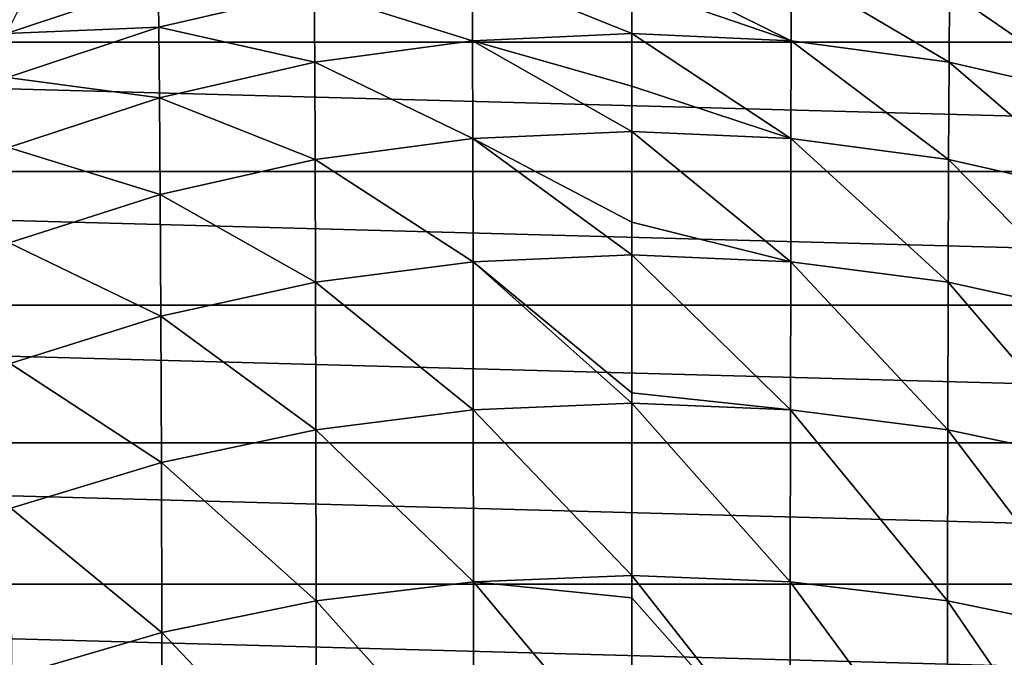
# Model space of a CAD drawing. Header units: metres. Extents: x -25 to 70, y -235 to 25.
# Tile 54 of 89: x -5.47 to 3.33, y 8.73 to 14.43. Entities that reach past the tile are written whole.
import ezdxf

# ---------------------------------------------------------------- set-up
doc = ezdxf.new("R2010")
doc.units = ezdxf.units.M
doc.layers.add('solid_10481012', color=7, linetype='CONTINUOUS')

msp = doc.modelspace()

# ---------------------------------------------------------------- linework, layer by layer
at = {"layer": 'solid_10481012'}
for points in [[(-20.981876, 14.22615), (-20.180984, 15.341129), (20.981876, 14.22615)], [(-20.180984, 15.341129), (20.180984, 15.341129), (20.981876, 14.22615)], [(2.838858, 14.681704, 294.453461), (4.227963, 14.358468, 294.405792), (2.843304, 15.08023, 291.068909)], [(4.227963, 14.358468, 294.405792), (4.234586, 14.75386, 291.0448), (2.843304, 15.08023, 291.068909)], [(-1.423395, 14.237262, 297.814209), (-1.425501, 14.876669, 294.482239), (-2.838858, 14.681704, 294.453461)], [(-1.425501, 14.876669, 294.482239), (0, 14.301125, 297.830444), (0, 14.725494, 295.773865)], [(-1.423395, 14.237262, 297.814209), (0, 14.301125, 297.830444), (-1.425501, 14.876669, 294.482239)], [(1.423395, 14.237262, 297.814209), (1.425501, 14.876669, 294.482239), (0, 14.941898, 294.492096)], [(0, 14.725494, 295.773865), (1.423395, 14.237262, 297.814209), (0, 14.941898, 294.492096)], [(1.423395, 14.237262, 297.814209), (2.834666, 14.045202, 297.771362), (1.425501, 14.876669, 294.482239)], [(2.834666, 14.045202, 297.771362), (2.838858, 14.681704, 294.453461), (1.425501, 14.876669, 294.482239)], [(-5.589772, 14.300921, 291.011322), (-4.234586, 14.75386, 291.0448), (-5.494661, 14.492566, 287.635529)], [(-4.227963, 14.358468, 294.405792), (-4.234586, 14.75386, 291.0448), (-5.589772, 14.300921, 291.011322)], [(-4.227963, 14.358468, 294.405792), (-2.838858, 14.681704, 294.453461), (-4.234586, 14.75386, 291.0448)], [(0, 14.725494, 295.773865), (0, 14.301125, 297.830444), (1.423395, 14.237262, 297.814209)], [(-2.834666, 14.045202, 297.771362), (-2.838858, 14.681704, 294.453461), (-4.227963, 14.358468, 294.405792)], [(-2.834666, 14.045202, 297.771362), (-1.423395, 14.237262, 297.814209), (-2.838858, 14.681704, 294.453461)], [(2.834666, 14.045202, 297.771362), (4.22172, 13.726782, 297.700287), (2.838858, 14.681704, 294.453461)], [(4.22172, 13.726782, 297.700287), (4.227963, 14.358468, 294.405792), (2.838858, 14.681704, 294.453461)], [(-5.58103, 13.90988, 294.33963), (-4.227963, 14.358468, 294.405792), (-5.589772, 14.300921, 291.011322)], [(-4.22172, 13.726782, 297.700287), (-4.227963, 14.358468, 294.405792), (-5.58103, 13.90988, 294.33963)], [(-4.22172, 13.726782, 297.700287), (-2.834666, 14.045202, 297.771362), (-4.227963, 14.358468, 294.405792)], [(-1.423395, 14.237262, 297.814209), (0, 13.831534, 299.695374), (0, 14.301125, 297.830444)], [(1.421418, 13.364257, 301.065948), (1.423395, 14.237262, 297.814209), (0, 14.301125, 297.830444)], [(0, 13.831534, 299.695374), (1.421418, 13.364257, 301.065948), (0, 14.301125, 297.830444)], [(-21.721331, 13.069289), (-20.981876, 14.22615), (21.721331, 13.069289)], [(-20.981876, 14.22615), (20.981876, 14.22615), (21.721331, 13.069289)], [(-1.421418, 13.364257, 301.065948), (-1.423395, 14.237262, 297.814209), (-2.834666, 14.045202, 297.771362)], [(-1.423395, 14.237262, 297.814209), (0, 13.426738, 301.086578), (0, 13.831534, 299.695374)], [(-1.421418, 13.364257, 301.065948), (0, 13.426738, 301.086578), (-1.423395, 14.237262, 297.814209)], [(1.421418, 13.364257, 301.065948), (2.830728, 13.17611, 301.009186), (1.423395, 14.237262, 297.814209)], [(2.830728, 13.17611, 301.009186), (2.834666, 14.045202, 297.771362), (1.423395, 14.237262, 297.814209)], [(-2.830728, 13.17611, 301.009186), (-2.834666, 14.045202, 297.771362), (-4.22172, 13.726782, 297.700287)], [(-2.830728, 13.17611, 301.009186), (-1.421418, 13.364257, 301.065948), (-2.834666, 14.045202, 297.771362)], [(2.830728, 13.17611, 301.009186), (4.215855, 12.864178, 300.9151), (2.834666, 14.045202, 297.771362)], [(4.215855, 12.864178, 300.9151), (4.22172, 13.726782, 297.700287), (2.834666, 14.045202, 297.771362)], [(-5.572788, 13.284877, 297.601685), (-4.22172, 13.726782, 297.700287), (-5.58103, 13.90988, 294.33963)], [(0, 13.831534, 299.695374), (0, 13.426738, 301.086578), (1.421418, 13.364257, 301.065948)], [(-4.215855, 12.864178, 300.9151), (-4.22172, 13.726782, 297.700287), (-5.572788, 13.284877, 297.601685)], [(-4.215855, 12.864178, 300.9151), (-2.830728, 13.17611, 301.009186), (-4.22172, 13.726782, 297.700287)], [(-1.421418, 13.364257, 301.065948), (0, 12.617687, 303.475983), (0, 13.426738, 301.086578)], [(1.419568, 12.263054, 304.223969), (1.421418, 13.364257, 301.065948), (0, 13.426738, 301.086578)], [(0, 12.617687, 303.475983), (1.419568, 12.263054, 304.223969), (0, 13.426738, 301.086578)], [(-1.419568, 12.263054, 304.223969), (-1.421418, 13.364257, 301.065948), (-2.830728, 13.17611, 301.009186)], [(-1.421418, 13.364257, 301.065948), (0, 12.324535, 304.247162), (0, 12.617687, 303.475983)], [(-1.419568, 12.263054, 304.223969), (0, 12.324535, 304.247162), (-1.421418, 13.364257, 301.065948)], [(1.419568, 12.263054, 304.223969), (2.827044, 12.079823, 304.153625), (1.421418, 13.364257, 301.065948)], [(2.827044, 12.079823, 304.153625), (2.830728, 13.17611, 301.009186), (1.421418, 13.364257, 301.065948)], [(-5.565046, 12.431277, 300.784515), (-4.215855, 12.864178, 300.9151), (-5.572788, 13.284877, 297.601685)], [(-2.827044, 12.079823, 304.153625), (-2.830728, 13.17611, 301.009186), (-4.215855, 12.864178, 300.9151)], [(-2.827044, 12.079823, 304.153625), (-1.419568, 12.263054, 304.223969), (-2.830728, 13.17611, 301.009186)], [(2.827044, 12.079823, 304.153625), (4.210369, 11.776042, 304.036987), (2.830728, 13.17611, 301.009186)], [(4.210369, 11.776042, 304.036987), (4.215855, 12.864178, 300.9151), (2.830728, 13.17611, 301.009186)], [(-22.397039, 11.874133), (-21.721331, 13.069289), (22.397039, 11.874133)], [(-21.721331, 13.069289), (21.721331, 13.069289), (22.397039, 11.874133)], [(-4.210369, 11.776042, 304.036987), (-4.215855, 12.864178, 300.9151), (-5.565046, 12.431277, 300.784515)], [(-4.210369, 11.776042, 304.036987), (-2.827044, 12.079823, 304.153625), (-4.215855, 12.864178, 300.9151)], [(0, 12.617687, 303.475983), (0, 12.324535, 304.247162), (1.419568, 12.263054, 304.223969)], [(-5.557805, 11.354453, 303.875092), (-4.210369, 11.776042, 304.036987), (-5.565046, 12.431277, 300.784515)], [(-1.419568, 12.263054, 304.223969), (0, 11.091914, 307.108643), (0, 12.324535, 304.247162)], [(1.417846, 10.939988, 307.275482), (1.419568, 12.263054, 304.223969), (0, 12.324535, 304.247162)], [(0, 11.091914, 307.108643), (1.417846, 10.939988, 307.275482), (0, 12.324535, 304.247162)], [(-1.417846, 10.939988, 307.275482), (-1.419568, 12.263054, 304.223969), (-2.827044, 12.079823, 304.153625)], [(-1.419568, 12.263054, 304.223969), (0, 10.999482, 307.303192), (0, 11.091914, 307.108643)], [(-1.417846, 10.939988, 307.275482), (0, 10.999482, 307.303192), (-1.419568, 12.263054, 304.223969)], [(1.417846, 10.939988, 307.275482), (2.823615, 10.762659, 307.191925), (1.419568, 12.263054, 304.223969)], [(2.823615, 10.762659, 307.191925), (2.827044, 12.079823, 304.153625), (1.419568, 12.263054, 304.223969)], [(-2.823615, 10.762659, 307.191925), (-2.827044, 12.079823, 304.153625), (-4.210369, 11.776042, 304.036987)], [(-2.823615, 10.762659, 307.191925), (-1.417846, 10.939988, 307.275482), (-2.827044, 12.079823, 304.153625)], [(2.823615, 10.762659, 307.191925), (4.205262, 10.468662, 307.053375), (2.827044, 12.079823, 304.153625)], [(4.205262, 10.468662, 307.053375), (4.210369, 11.776042, 304.036987), (2.827044, 12.079823, 304.153625)], [(-23.00703, 10.6442), (-22.397039, 11.874133), (23.00703, 10.6442)], [(-22.397039, 11.874133), (22.397039, 11.874133), (23.00703, 10.6442)], [(-4.205262, 10.468662, 307.053375), (-4.210369, 11.776042, 304.036987), (-5.557805, 11.354453, 303.875092)], [(-4.205262, 10.468662, 307.053375), (-2.823615, 10.762659, 307.191925), (-4.210369, 11.776042, 304.036987)], [(-5.551063, 10.060653, 306.861115), (-4.205262, 10.468662, 307.053375), (-5.557805, 11.354453, 303.875092)], [(0, 11.091914, 307.108643), (0, 10.999482, 307.303192), (1.417846, 10.939988, 307.275482)], [(-1.416252, 9.403098, 310.208984), (-1.417846, 10.939988, 307.275482), (-2.823615, 10.762659, 307.191925)], [(-1.417846, 10.939988, 307.275482), (0, 9.460329, 310.240936), (0, 10.999482, 307.303192)], [(-1.416252, 9.403098, 310.208984), (0, 9.460329, 310.240936), (-1.417846, 10.939988, 307.275482)], [(1.416252, 9.403098, 310.208984), (1.417846, 10.939988, 307.275482), (0, 10.999482, 307.303192)], [(0, 9.460329, 310.240936), (1.416252, 9.403098, 310.208984), (0, 10.999482, 307.303192)], [(1.416252, 9.403098, 310.208984), (2.82044, 9.232617, 310.11264), (1.417846, 10.939988, 307.275482)], [(2.82044, 9.232617, 310.11264), (2.823615, 10.762659, 307.191925), (1.417846, 10.939988, 307.275482)], [(-2.82044, 9.232617, 310.11264), (-2.823615, 10.762659, 307.191925), (-4.205262, 10.468662, 307.053375)], [(-2.82044, 9.232617, 310.11264), (-1.416252, 9.403098, 310.208984), (-2.823615, 10.762659, 307.191925)], [(2.82044, 9.232617, 310.11264), (4.200533, 8.949974, 309.952972), (2.823615, 10.762659, 307.191925)], [(4.200533, 8.949974, 309.952972), (4.205262, 10.468662, 307.053375), (2.823615, 10.762659, 307.191925)], [(-23.549562, 9.382991), (-23.00703, 10.6442), (23.549562, 9.382991)], [(-23.00703, 10.6442), (23.00703, 10.6442), (23.549562, 9.382991)], [(-4.200533, 8.949974, 309.952972), (-4.205262, 10.468662, 307.053375), (-5.551063, 10.060653, 306.861115)], [(-4.200533, 8.949974, 309.952972), (-2.82044, 9.232617, 310.11264), (-4.205262, 10.468662, 307.053375)], [(-5.544821, 8.55772, 309.731354), (-4.200533, 8.949974, 309.952972), (-5.551063, 10.060653, 306.861115)], [(-1.416252, 9.403098, 310.208984), (0, 9.2607, 310.586578), (0, 9.460329, 310.240936)], [(1.414786, 7.660608, 313.013031), (1.416252, 9.403098, 310.208984), (0, 9.460329, 310.240936)], [(0, 9.2607, 310.586578), (1.414786, 7.660608, 313.013031), (0, 9.460329, 310.240936)], [(-24.023003, 8.094309), (-23.549562, 9.382991), (24.023003, 8.094309)], [(-23.549562, 9.382991), (23.549562, 9.382991), (24.023003, 8.094309)], [(-1.414786, 7.660608, 313.013031), (-1.416252, 9.403098, 310.208984), (-2.82044, 9.232617, 310.11264)], [(-1.416252, 9.403098, 310.208984), (0, 7.714793, 313.049805), (0, 9.2607, 310.586578)], [(-1.414786, 7.660608, 313.013031), (0, 7.714793, 313.049805), (-1.416252, 9.403098, 310.208984)], [(1.414786, 7.660608, 313.013031), (2.817519, 7.497879, 312.90448), (1.416252, 9.403098, 310.208984)], [(2.817519, 7.497879, 312.90448), (2.82044, 9.232617, 310.11264), (1.416252, 9.403098, 310.208984)], [(0, 9.2607, 310.586578), (0, 7.714793, 313.049805), (1.414786, 7.660608, 313.013031)], [(-2.817519, 7.497879, 312.90448), (-2.82044, 9.232617, 310.11264), (-4.200533, 8.949974, 309.952972)], [(-2.817519, 7.497879, 312.90448), (-1.414786, 7.660608, 313.013031), (-2.82044, 9.232617, 310.11264)], [(2.817519, 7.497879, 312.90448), (4.196184, 7.228088, 312.724518), (2.82044, 9.232617, 310.11264)], [(4.196184, 7.228088, 312.724518), (4.200533, 8.949974, 309.952972), (2.82044, 9.232617, 310.11264)], [(-4.196184, 7.228088, 312.724518), (-4.200533, 8.949974, 309.952972), (-5.544821, 8.55772, 309.731354)], [(-4.196184, 7.228088, 312.724518), (-2.817519, 7.497879, 312.90448), (-4.200533, 8.949974, 309.952972)]]:
    msp.add_3dface(points, dxfattribs=at)

doc.saveas('drawing.dxf')
